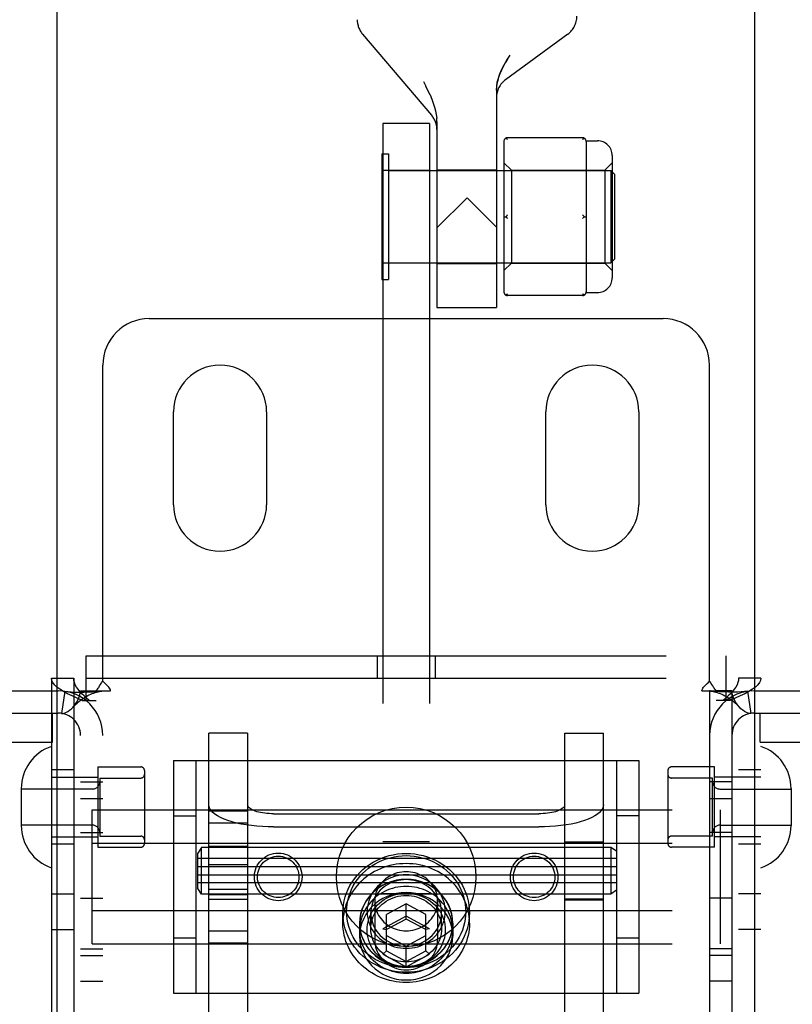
# Model space of a CAD drawing. Header units: inches. Extents: x 0 to 283, y 0 to 183.
# Tile 42 of 116: x 99.7 to 101.78, y 94.57 to 97.22. Entities that reach past the tile are written whole.
import ezdxf

# ---------------------------------------------------------------- set-up
doc = ezdxf.new("R2010")
doc.units = ezdxf.units.IN
doc.header["$LTSCALE"] = 15.583333
doc.header["$MEASUREMENT"] = 0
doc.linetypes.add('HIDDEN', pattern=[0.2, 0.1, -0.1])
for name, color, linetype in [('DEFAULT_2', 8, 'HIDDEN'), ('LEFTHAND_DOOR_ASSEMBLY', 7, 'CONTINUOUS'), ('RIGHTHAND_DOOR_ASSEMBLY', 7, 'CONTINUOUS')]:
    doc.layers.add(name, color=color, linetype=linetype)

msp = doc.modelspace()

# ---------------------------------------------------------------- linework, layer by layer
at = {"layer": 'DEFAULT_2', "color": 8, "linetype": 'HIDDEN'}
for p, q in [((100.6216, 97.1762), (100.807, 96.9587)), ((101.1728, 97.1761), (101.0059, 97.0538)), ((100.7851, 97.0488), (100.7916, 97.0364)), ((100.7974, 97.0244), (100.8028, 97.0127)), ((100.9813, 97.0257), (100.9813, 96.4418)), ((100.8028, 97.0128), (100.8076, 97.0014)), ((100.8076, 97.0015), (100.8117, 96.9905)), ((100.8117, 96.9905), (100.8151, 96.9799)), ((100.8151, 96.98), (100.8178, 96.9698)), ((100.8178, 96.9699), (100.8197, 96.9599)), ((100.8197, 96.9601), (100.8209, 96.9503)), ((100.8213, 96.9409), (100.8209, 96.9504)), ((100.6763, 96.9358), (100.6763, 91.6858)), ((100.8013, 96.9358), (100.6763, 96.9358)), ((100.8013, 96.9358), (100.8013, 91.6858)), ((100.8213, 96.9409), (100.8213, 96.4418)), ((101.0104, 96.8937), (101.0113, 96.893)), ((101.2123, 96.898), (101.0113, 96.898)), ((101.2221, 96.8898), (101.2523, 96.8898)), ((101.0013, 96.888), (101.0013, 96.4837)), ((101.2223, 96.888), (101.2223, 96.8105)), ((100.6733, 96.8543), (100.6733, 96.5173)), ((100.6733, 96.8543), (100.6913, 96.8543)), ((100.6913, 96.8543), (100.6913, 96.5173)), ((101.2923, 96.8498), (101.2923, 96.5218)), ((100.6763, 96.8108), (100.8013, 96.8108)), ((100.6913, 96.8098), (101.2883, 96.8098)), ((100.8213, 96.8118), (100.9813, 96.8118)), ((101.0013, 96.8308), (101.0213, 96.8108)), ((101.0213, 96.8108), (101.0213, 96.5608)), ((101.0213, 96.8108), (101.2723, 96.8108)), ((101.2723, 96.8108), (101.2923, 96.8308)), ((101.2723, 96.8108), (101.2723, 96.5608)), ((101.2883, 96.8098), (101.2883, 96.5618)), ((101.2983, 96.7998), (101.2883, 96.8098)), ((101.2983, 96.7998), (101.2983, 96.5718)), ((101.2223, 96.7634), (101.2223, 96.6083)), ((100.9023, 96.7368), (100.8213, 96.6558)), ((100.9023, 96.7368), (100.9813, 96.6578)), ((101.0013, 96.6858), (101.0063, 96.6858)), ((101.2173, 96.6858), (101.2223, 96.6858)), ((101.2222, 96.576), (101.2223, 96.5612)), ((101.2983, 96.5718), (101.2883, 96.5618)), ((100.8013, 96.5608), (100.6763, 96.5608)), ((100.6913, 96.5618), (101.2883, 96.5618)), ((100.8213, 96.5598), (100.9813, 96.5598)), ((101.0013, 96.5408), (101.0213, 96.5608)), ((101.0213, 96.5608), (101.2723, 96.5608)), ((101.2223, 96.5612), (101.2223, 96.4837)), ((101.2723, 96.5608), (101.2923, 96.5408)), ((100.6733, 96.5173), (100.6913, 96.5173)), ((101.2123, 96.4737), (101.0113, 96.4737)), ((101.2123, 96.4787), (101.2132, 96.4779)), ((101.2221, 96.4818), (101.2523, 96.4818)), ((100.8213, 96.4418), (100.9813, 96.4418)), ((100.0488, 96.4118), (101.4288, 96.4118)), ((99.9238, 95.438), (99.9238, 96.2868)), ((101.5538, 95.438), (101.5538, 96.2868)), ((100.1138, 95.9118), (100.1138, 96.1618)), ((100.3638, 96.1618), (100.3638, 95.9118)), ((101.1138, 95.9118), (101.1138, 96.1618)), ((101.3638, 96.1618), (101.3638, 95.9118)), ((99.8793, 95.3858), (99.8793, 95.5058)), ((99.8793, 95.5058), (101.5983, 95.5058)), ((100.6608, 95.5058), (100.6608, 95.4458)), ((100.8168, 95.5058), (100.8168, 95.4458)), ((101.5983, 95.3858), (101.5983, 95.5058)), ((99.7858, 95.4458), (99.7858, 92.3778)), ((99.7858, 95.4458), (99.8458, 95.4458)), ((99.8458, 95.4458), (99.8458, 92.3778)), ((99.8793, 95.4458), (101.5983, 95.4458)), ((101.6318, 92.3778), (101.6318, 95.4458)), ((101.6918, 95.4458), (101.6318, 95.4458)), ((101.6918, 92.3778), (101.6918, 95.4458)), ((99.3938, 95.4118), (99.8038, 95.4118)), ((99.8216, 95.4105), (99.8127, 95.3512)), ((99.8638, 92.4118), (99.8638, 95.4118)), ((99.8638, 95.4118), (99.9055, 95.4118)), ((99.9055, 95.4118), (99.9446, 95.4118)), ((99.9238, 92.4118), (99.9238, 95.4118)), ((101.533, 95.4118), (101.5721, 95.4118)), ((101.5538, 95.4118), (101.5538, 92.4118)), ((101.6138, 95.4118), (101.5721, 95.4118)), ((101.6138, 95.4118), (101.6138, 92.4118)), ((101.656, 95.4105), (101.6649, 95.3512)), ((101.6738, 95.4118), (102.0838, 95.4118)), ((99.8687, 95.3858), (99.9058, 95.3858)), ((101.6089, 95.3858), (101.5718, 95.3858)), ((99.3938, 95.3518), (99.8038, 95.3518)), ((99.7883, 95.2738), (99.7883, 95.3518)), ((101.6738, 95.3518), (102.0838, 95.3518)), ((101.6893, 95.2738), (101.6893, 95.3518)), ((100.2088, 94.518), (100.2088, 95.2982)), ((100.3128, 95.2982), (100.2088, 95.2982)), ((100.3128, 95.2982), (100.3128, 94.518)), ((101.1648, 94.518), (101.1648, 95.2982)), ((101.1648, 95.2982), (101.2688, 95.2982)), ((101.2688, 94.518), (101.2688, 95.2982)), ((99.3073, 95.2738), (99.7883, 95.2738)), ((101.6893, 95.2738), (102.1703, 95.2738)), ((100.1138, 95.2243), (100.1138, 94.5993)), ((100.1138, 95.2243), (101.3638, 95.2243)), ((100.1738, 95.2243), (100.1738, 94.5993)), ((101.3038, 95.2243), (101.3038, 94.5993)), ((101.3638, 95.2243), (101.3638, 94.5993)), ((99.8458, 95.1993), (99.7858, 95.1993)), ((99.9108, 95.2073), (99.9108, 94.9913)), ((99.9108, 95.2073), (100.0258, 95.2073)), ((100.0358, 95.1973), (100.0358, 95.0013)), ((101.4418, 95.1973), (101.4418, 95.0013)), ((101.5668, 95.2073), (101.4518, 95.2073)), ((101.5668, 94.9913), (101.5668, 95.2073)), ((101.6918, 95.1993), (101.6318, 95.1993)), ((99.7858, 95.1793), (99.9108, 95.1793)), ((99.9158, 95.1773), (99.9158, 95.0213)), ((99.9158, 95.1773), (100.0258, 95.1773)), ((101.5618, 95.1773), (101.4518, 95.1773)), ((101.5618, 95.0213), (101.5618, 95.1773)), ((101.6918, 95.1793), (101.5668, 95.1793)), ((99.7048, 95.1489), (99.7048, 95.0498)), ((99.8958, 95.1478), (99.7048, 95.1478)), ((99.8638, 95.1673), (99.9238, 95.1673)), ((101.6138, 95.1673), (101.5538, 95.1673)), ((101.5818, 95.1478), (101.7728, 95.1478)), ((101.7728, 95.1489), (101.7728, 95.0498)), ((99.8638, 95.1228), (99.9238, 95.1228)), ((101.5538, 95.1228), (101.6138, 95.1228)), ((99.8948, 94.7314), (99.8948, 95.0923)), ((99.8948, 95.0923), (101.5828, 95.0923)), ((100.2088, 95.0895), (100.3128, 95.0895)), ((101.1648, 95.0918), (101.2688, 95.0918)), ((101.5828, 94.7314), (101.5828, 95.0923)), ((100.1138, 95.0758), (100.1738, 95.0758)), ((100.3828, 95.0813), (101.0948, 95.0813)), ((101.3638, 95.0758), (101.3038, 95.0758)), ((99.8958, 95.0508), (99.7048, 95.0508)), ((100.2088, 95.0567), (100.3128, 95.0567)), ((100.3828, 95.0458), (101.0948, 95.0458)), ((101.5818, 95.0508), (101.7728, 95.0508)), ((99.7858, 95.0193), (99.9108, 95.0193)), ((99.8638, 95.0313), (99.9238, 95.0313)), ((99.9158, 95.0213), (100.0258, 95.0213)), ((101.5618, 95.0213), (101.4518, 95.0213)), ((101.6138, 95.0313), (101.5538, 95.0313)), ((101.6918, 95.0193), (101.5668, 95.0193)), ((99.8458, 94.9993), (99.7858, 94.9993)), ((99.8948, 95.002), (101.5828, 95.002)), ((99.9108, 94.9913), (100.0258, 94.9913)), ((100.1888, 94.9907), (100.1788, 94.9757)), ((100.1888, 94.8657), (100.1888, 94.9907)), ((101.2888, 94.9907), (100.1888, 94.9907)), ((100.3128, 94.9932), (100.2088, 94.9932)), ((100.8013, 95.0058), (100.6763, 95.0058)), ((101.1648, 95.0062), (101.2688, 95.0062)), ((101.2888, 94.9907), (101.2888, 94.8657)), ((101.3038, 94.9807), (101.2888, 94.9907)), ((101.5668, 94.9913), (101.4518, 94.9913)), ((101.6918, 94.9993), (101.6318, 94.9993)), ((100.1788, 94.8807), (100.1788, 94.9757)), ((101.3038, 94.9607), (100.1788, 94.9607)), ((100.1788, 94.9392), (101.3038, 94.9392)), ((100.2088, 94.9447), (100.3128, 94.9447)), ((100.1788, 94.9172), (101.3038, 94.9172)), ((101.3038, 94.8957), (100.1788, 94.8957)), ((100.1888, 94.8657), (100.1788, 94.8807)), ((100.2088, 94.879), (100.3128, 94.879)), ((99.7858, 94.8658), (99.8458, 94.8658)), ((99.8638, 94.8548), (99.9238, 94.8548)), ((101.2888, 94.8657), (100.1888, 94.8657)), ((100.3128, 94.8632), (100.2088, 94.8632)), ((100.2088, 94.8518), (100.3128, 94.8518)), ((100.8013, 94.8658), (100.6763, 94.8658)), ((101.2688, 94.8518), (101.1648, 94.8518)), ((101.3038, 94.8757), (101.2888, 94.8657)), ((101.6138, 94.8548), (101.5538, 94.8548)), ((101.6918, 94.8658), (101.6318, 94.8658)), ((100.6543, 94.8462), (100.6543, 94.7419)), ((100.7388, 94.8396), (100.6863, 94.8111)), ((100.7388, 94.7985), (100.7388, 94.8396)), ((100.7913, 94.8111), (100.7388, 94.8396)), ((100.8233, 94.8462), (100.8233, 94.7419)), ((101.1648, 94.8502), (101.2688, 94.8502)), ((99.8948, 94.8216), (101.5828, 94.8216)), ((100.5688, 94.7877), (100.5688, 94.815)), ((100.6438, 94.7726), (100.6438, 94.815)), ((100.7388, 94.806), (100.6763, 94.772)), ((100.6863, 94.7131), (100.6863, 94.8111)), ((100.7388, 94.7985), (100.6863, 94.77)), ((100.8013, 94.772), (100.7388, 94.806)), ((100.7913, 94.77), (100.7388, 94.7985)), ((100.7913, 94.7131), (100.7913, 94.8111)), ((100.8338, 94.7726), (100.8338, 94.815)), ((100.9088, 94.7877), (100.9088, 94.815)), ((100.6138, 94.7877), (100.6138, 94.7521)), ((100.6143, 94.7692), (100.6143, 94.7877)), ((100.6763, 94.772), (100.6863, 94.77)), ((100.8013, 94.772), (100.7913, 94.77)), ((100.8633, 94.7692), (100.8633, 94.7877)), ((100.8638, 94.7877), (100.8638, 94.7521)), ((99.7858, 94.7708), (99.8458, 94.7708)), ((100.1138, 94.7478), (100.1738, 94.7478)), ((100.2088, 94.767), (100.3128, 94.767)), ((100.6863, 94.7541), (100.7388, 94.7256)), ((100.7388, 94.7256), (100.7913, 94.7541)), ((101.3038, 94.7478), (101.3638, 94.7478)), ((101.6918, 94.7708), (101.6318, 94.7708)), ((99.8638, 94.7188), (99.9238, 94.7188)), ((99.8948, 94.7314), (101.5828, 94.7314)), ((100.2088, 94.7342), (100.3128, 94.7342)), ((100.7388, 94.6703), (100.7388, 94.7256)), ((101.1648, 94.7318), (101.2688, 94.7318)), ((101.6138, 94.7188), (101.5538, 94.7188)), ((99.8638, 94.7008), (99.9238, 94.7008)), ((100.6763, 94.7042), (100.6863, 94.7131)), ((100.6763, 94.7042), (100.7388, 94.6703)), ((100.6863, 94.7131), (100.7388, 94.6846)), ((100.7388, 94.6846), (100.7913, 94.7131)), ((100.7388, 94.6703), (100.8013, 94.7042)), ((100.8013, 94.7042), (100.7913, 94.7131)), ((101.6138, 94.7008), (101.5538, 94.7008)), ((99.8638, 94.6318), (99.9238, 94.6318)), ((101.6138, 94.6318), (101.5538, 94.6318)), ((100.1138, 94.5993), (101.3638, 94.5993))]:
    msp.add_line(p, q, dxfattribs=at)
for points in [[(100.9813, 97.0257), (100.9819, 97.0362), (100.9836, 97.0472), (100.9865, 97.0584), (100.9905, 97.07), (100.9957, 97.0819), (101.0021, 97.0941), (101.0094, 97.1067), (101.0178, 97.1197)], [(101.0109, 97.1091), (101.0047, 97.0988), (100.9993, 97.0889), (100.9945, 97.0793), (100.9905, 97.0699), (100.9871, 97.0606), (100.9846, 97.0515), (100.9827, 97.0426), (100.9816, 97.034), (100.9813, 97.0257)], [(100.8028, 97.0128), (100.7974, 97.0244), (100.7915, 97.0364)], [(101.0104, 96.8937), (101.0096, 96.8944), (101.0088, 96.8951), (101.0079, 96.8956), (101.0071, 96.8962), (101.0063, 96.8967)], [(101.2173, 96.8967), (101.2165, 96.8962), (101.2157, 96.8956), (101.2149, 96.8951), (101.214, 96.8944), (101.2132, 96.8937), (101.2123, 96.893)], [(101.2223, 96.8105), (101.2222, 96.7957), (101.2221, 96.7878), (101.2222, 96.7797), (101.2223, 96.7716), (101.2223, 96.7634)], [(101.0113, 96.6908), (101.0104, 96.6901), (101.0096, 96.6893), (101.0088, 96.6885), (101.0079, 96.6876), (101.0071, 96.6867), (101.0063, 96.6858)], [(101.0063, 96.6858), (101.0071, 96.6849), (101.0079, 96.6841), (101.0088, 96.6832), (101.0096, 96.6824), (101.0104, 96.6816), (101.0113, 96.6808)], [(101.2123, 96.6908), (101.2132, 96.6901), (101.214, 96.6893), (101.2149, 96.6885), (101.2157, 96.6876), (101.2165, 96.6867), (101.2173, 96.6858)], [(101.2173, 96.6858), (101.2165, 96.6849), (101.2157, 96.6841), (101.2149, 96.6832), (101.214, 96.6824), (101.2132, 96.6816), (101.2123, 96.6808)], [(101.2223, 96.6083), (101.2223, 96.6001), (101.2222, 96.5919), (101.2221, 96.5838), (101.2222, 96.576)], [(101.0113, 96.4787), (101.0104, 96.4779), (101.0096, 96.4773), (101.0088, 96.4766), (101.0079, 96.476), (101.0071, 96.4755), (101.0063, 96.475)], [(101.2173, 96.475), (101.2165, 96.4755), (101.2157, 96.476), (101.2149, 96.4766), (101.214, 96.4773), (101.2132, 96.4779)], [(99.8687, 95.3858), (99.8547, 95.3918), (99.8415, 95.3978), (99.8293, 95.4038), (99.8183, 95.4098), (99.8087, 95.4158), (99.8007, 95.4218), (99.7942, 95.4278), (99.7896, 95.4338), (99.7868, 95.4398), (99.7858, 95.4458)], [(99.8873, 95.3858), (99.8803, 95.3918), (99.8737, 95.3978), (99.8676, 95.4038), (99.8621, 95.4098), (99.8573, 95.4158), (99.8532, 95.4218), (99.85, 95.4278), (99.8477, 95.4338), (99.8463, 95.4398), (99.8458, 95.4458)], [(99.9177, 95.4287), (99.9192, 95.431), (99.9207, 95.4334), (99.9222, 95.4357), (99.9238, 95.438)], [(99.9302, 95.4313), (99.928, 95.4335), (99.9258, 95.4357), (99.9238, 95.438)], [(101.5429, 95.4273), (101.5474, 95.4313), (101.5497, 95.4335), (101.5518, 95.4357), (101.5538, 95.438)], [(101.5624, 95.4247), (101.5599, 95.4287), (101.5584, 95.431), (101.5569, 95.4334), (101.5554, 95.4357), (101.5538, 95.438)], [(101.6318, 95.4458), (101.6313, 95.4398), (101.6299, 95.4338), (101.6276, 95.4278), (101.6244, 95.4218), (101.6203, 95.4158), (101.6155, 95.4098), (101.61, 95.4038), (101.6039, 95.3978), (101.5973, 95.3918), (101.5903, 95.3858)], [(101.6918, 95.4458), (101.6909, 95.4398), (101.688, 95.4338), (101.6834, 95.4278), (101.677, 95.4218), (101.6689, 95.4158), (101.6593, 95.4098), (101.6483, 95.4038), (101.6361, 95.3978), (101.6229, 95.3918), (101.6089, 95.3858)], [(99.8216, 95.4105), (99.8301, 95.4095), (99.839, 95.4089), (99.8481, 95.4085), (99.8568, 95.4083), (99.8651, 95.4083), (99.8727, 95.4084), (99.8797, 95.4086), (99.8862, 95.4088), (99.8924, 95.4091), (99.8981, 95.4094), (99.9036, 95.4097), (99.9086, 95.4101), (99.9131, 95.4104), (99.9168, 95.4108), (99.9198, 95.4111), (99.9214, 95.4113)], [(99.8438, 95.3679), (99.8443, 95.3685), (99.8487, 95.374), (99.8528, 95.3799), (99.8564, 95.3863), (99.8596, 95.393), (99.8619, 95.3997), (99.8633, 95.406), (99.8638, 95.4118)], [(99.8438, 95.3679), (99.8465, 95.3709), (99.8505, 95.375), (99.8545, 95.3787), (99.8585, 95.3822), (99.8626, 95.3855), (99.8666, 95.3885), (99.8707, 95.3914), (99.8749, 95.394), (99.879, 95.3964), (99.8832, 95.3987), (99.8873, 95.4007), (99.8915, 95.4026), (99.8956, 95.4043), (99.8996, 95.4058), (99.9035, 95.4071), (99.9073, 95.4082), (99.911, 95.4092), (99.9145, 95.41), (99.9179, 95.4107), (99.9209, 95.4112), (99.922, 95.4114)], [(99.9055, 95.4118), (99.9077, 95.4142), (99.9096, 95.4165), (99.9112, 95.4186), (99.9127, 95.4207), (99.914, 95.4227), (99.9152, 95.4247), (99.9177, 95.4287)], [(99.922, 95.4114), (99.9234, 95.4116), (99.9238, 95.4118)], [(99.9446, 95.4118), (99.9441, 95.4142), (99.9432, 95.4165), (99.9419, 95.419), (99.9403, 95.4213), (99.9386, 95.4234), (99.9367, 95.4253), (99.9347, 95.4273), (99.9302, 95.4313)], [(101.533, 95.4118), (101.5335, 95.4142), (101.5344, 95.4166), (101.5357, 95.419), (101.5373, 95.4213), (101.539, 95.4234), (101.5409, 95.4253), (101.5429, 95.4273)], [(101.5568, 95.4112), (101.5556, 95.4114), (101.5543, 95.4116), (101.5538, 95.4118)], [(101.656, 95.4105), (101.6475, 95.4095), (101.6386, 95.4089), (101.6296, 95.4085), (101.6208, 95.4083), (101.6126, 95.4083), (101.6049, 95.4084), (101.5979, 95.4086), (101.5914, 95.4088), (101.5853, 95.4091), (101.5795, 95.4094), (101.574, 95.4097), (101.569, 95.4101), (101.5646, 95.4104), (101.5608, 95.4108), (101.5578, 95.4111), (101.5562, 95.4113)], [(101.5568, 95.4112), (101.5599, 95.4107), (101.5633, 95.41), (101.5669, 95.4092), (101.5706, 95.4082), (101.5745, 95.407), (101.5784, 95.4056), (101.5824, 95.4041), (101.5865, 95.4024), (101.5906, 95.4006), (101.5947, 95.3985), (101.5988, 95.3963), (101.603, 95.3938), (101.6071, 95.3912), (101.6111, 95.3884), (101.6152, 95.3854), (101.6192, 95.3821), (101.6232, 95.3786), (101.6272, 95.3749), (101.6311, 95.3709), (101.6338, 95.3679)], [(101.5721, 95.4118), (101.5699, 95.4142), (101.568, 95.4165), (101.5664, 95.4186), (101.5649, 95.4207), (101.5636, 95.4227), (101.5624, 95.4247)], [(101.6338, 95.3679), (101.6333, 95.3685), (101.6289, 95.374), (101.6248, 95.3799), (101.6212, 95.3863), (101.6181, 95.393), (101.6157, 95.3997), (101.6143, 95.406), (101.6138, 95.4118)], [(99.8127, 95.3512), (99.8162, 95.351), (99.8202, 95.3516), (99.8248, 95.3532), (99.8297, 95.3557), (99.8347, 95.3593), (99.8397, 95.3636), (99.8438, 95.3679)], [(101.6649, 95.3512), (101.6614, 95.351), (101.6574, 95.3516), (101.6528, 95.3532), (101.6479, 95.3557), (101.6429, 95.3593), (101.6379, 95.3636), (101.6338, 95.3679)], [(100.3828, 95.0458), (100.3676, 95.046), (100.3526, 95.0467), (100.3378, 95.0478), (100.3233, 95.0494), (100.3093, 95.0513), (100.2958, 95.0537), (100.283, 95.0565), (100.271, 95.0597), (100.2598, 95.0632), (100.2495, 95.067), (100.2403, 95.0711), (100.2321, 95.0755), (100.2251, 95.0801), (100.2193, 95.0849), (100.2147, 95.0899), (100.2114, 95.0949), (100.2095, 95.1001), (100.2088, 95.1053)], [(100.3828, 95.0813), (100.3767, 95.0814), (100.3706, 95.0817), (100.3647, 95.0822), (100.3589, 95.0828), (100.3532, 95.0836), (100.3478, 95.0845), (100.3427, 95.0857), (100.3378, 95.0869), (100.3333, 95.0884), (100.3292, 95.0899), (100.3255, 95.0915), (100.3222, 95.0933), (100.3194, 95.0952), (100.317, 95.0971), (100.3152, 95.0991), (100.3139, 95.1011), (100.3131, 95.1032), (100.3128, 95.1053)], [(101.1648, 95.1053), (101.1645, 95.1032), (101.1637, 95.1011), (101.1624, 95.0991), (101.1606, 95.0971), (101.1582, 95.0952), (101.1554, 95.0933), (101.1521, 95.0915), (101.1484, 95.0899), (101.1443, 95.0884), (101.1398, 95.0869), (101.135, 95.0857), (101.1298, 95.0845), (101.1244, 95.0836), (101.1187, 95.0828), (101.1129, 95.0822), (101.107, 95.0817), (101.1009, 95.0814), (101.0948, 95.0813)], [(101.2688, 95.1053), (101.2681, 95.1001), (101.2662, 95.0949), (101.2629, 95.0899), (101.2583, 95.0849), (101.2525, 95.0801), (101.2455, 95.0755), (101.2373, 95.0711), (101.2281, 95.067), (101.2178, 95.0632), (101.2066, 95.0597), (101.1946, 95.0565), (101.1818, 95.0537), (101.1683, 95.0513), (101.1543, 95.0494), (101.1398, 95.0478), (101.125, 95.0467), (101.11, 95.046), (101.0948, 95.0458)], [(100.5688, 94.815), (100.5692, 94.8258), (100.5703, 94.8365), (100.5723, 94.8471), (100.575, 94.8577), (100.5785, 94.8681), (100.5827, 94.8783), (100.5877, 94.8882), (100.5933, 94.8977), (100.5997, 94.9069), (100.6067, 94.9156), (100.6144, 94.9239), (100.6226, 94.9316), (100.6313, 94.9388), (100.6406, 94.9454), (100.6503, 94.9514), (100.6604, 94.9568), (100.6709, 94.9615), (100.6817, 94.9655), (100.6928, 94.9688), (100.7041, 94.9714), (100.7156, 94.9733), (100.7272, 94.9744), (100.7388, 94.9748), (100.7504, 94.9744), (100.762, 94.9733), (100.7735, 94.9714), (100.7848, 94.9688), (100.7959, 94.9655), (100.8067, 94.9615), (100.8172, 94.9568), (100.8273, 94.9514), (100.837, 94.9454), (100.8463, 94.9388), (100.855, 94.9316), (100.8633, 94.9239), (100.8709, 94.9156), (100.8779, 94.9069), (100.8843, 94.8977), (100.8899, 94.8882), (100.8949, 94.8783), (100.8992, 94.8681), (100.9026, 94.8577), (100.9053, 94.8471), (100.9073, 94.8365), (100.9084, 94.8258), (100.9088, 94.815)], [(100.5788, 94.8185), (100.5792, 94.8286), (100.5802, 94.8386), (100.5821, 94.8487), (100.5846, 94.8586), (100.5879, 94.8684), (100.5919, 94.878), (100.5966, 94.8873), (100.6019, 94.8963), (100.6079, 94.9049), (100.6145, 94.9131), (100.6217, 94.9209), (100.6294, 94.9282), (100.6376, 94.9349), (100.6464, 94.9412), (100.6555, 94.9468), (100.665, 94.9519), (100.6749, 94.9563), (100.6851, 94.9601), (100.6955, 94.9632), (100.7062, 94.9657), (100.717, 94.9674), (100.7279, 94.9685), (100.7388, 94.9688), (100.7497, 94.9685), (100.7606, 94.9674), (100.7714, 94.9657), (100.7821, 94.9632), (100.7925, 94.9601), (100.8027, 94.9563), (100.8126, 94.9519), (100.8221, 94.9468), (100.8313, 94.9412), (100.84, 94.9349), (100.8482, 94.9282), (100.8559, 94.9209), (100.8631, 94.9131), (100.8697, 94.9049), (100.8757, 94.8963), (100.8811, 94.8873), (100.8857, 94.878), (100.8897, 94.8684), (100.893, 94.8586), (100.8955, 94.8487), (100.8974, 94.8386), (100.8984, 94.8286), (100.8988, 94.8185)], [(100.9088, 94.7877), (100.9086, 94.7961), (100.9079, 94.8044), (100.9067, 94.8127), (100.9051, 94.8209), (100.903, 94.829), (100.9005, 94.837), (100.8975, 94.8449), (100.8941, 94.8527), (100.8903, 94.8602), (100.886, 94.8676), (100.8814, 94.8747), (100.8763, 94.8816), (100.8709, 94.8882), (100.8651, 94.8946), (100.859, 94.9006), (100.8526, 94.9064), (100.8458, 94.9118), (100.8387, 94.9169), (100.8314, 94.9217), (100.8238, 94.926), (100.816, 94.93), (100.8079, 94.9336), (100.7997, 94.9368), (100.7913, 94.9396), (100.7828, 94.942), (100.7741, 94.9439), (100.7654, 94.9455), (100.7566, 94.9466), (100.7477, 94.9472), (100.7388, 94.9474), (100.7299, 94.9472), (100.721, 94.9466), (100.7122, 94.9455), (100.7035, 94.9439), (100.6948, 94.942), (100.6863, 94.9396), (100.6779, 94.9368), (100.6697, 94.9336), (100.6616, 94.93), (100.6538, 94.926), (100.6462, 94.9217), (100.6389, 94.9169), (100.6318, 94.9118), (100.6251, 94.9064), (100.6186, 94.9006), (100.6125, 94.8946), (100.6067, 94.8882), (100.6013, 94.8816), (100.5962, 94.8747), (100.5916, 94.8676), (100.5873, 94.8602), (100.5835, 94.8527), (100.5801, 94.8449), (100.5771, 94.837), (100.5746, 94.829), (100.5725, 94.8209), (100.5709, 94.8127), (100.5697, 94.8044), (100.569, 94.7961), (100.5688, 94.7877)], [(100.8638, 94.7877), (100.8631, 94.8), (100.8611, 94.8121), (100.8577, 94.824), (100.853, 94.8355), (100.8471, 94.8464), (100.8399, 94.8567), (100.8317, 94.8663), (100.8224, 94.875), (100.8123, 94.8827), (100.8013, 94.8894), (100.7896, 94.895), (100.7774, 94.8994), (100.7648, 94.9026), (100.7519, 94.9045), (100.7388, 94.9051), (100.7257, 94.9045), (100.7128, 94.9026), (100.7002, 94.8994), (100.688, 94.895), (100.6763, 94.8894), (100.6653, 94.8827), (100.6552, 94.875), (100.6459, 94.8663), (100.6377, 94.8567), (100.6306, 94.8464), (100.6246, 94.8355), (100.6199, 94.824), (100.6165, 94.8121), (100.6145, 94.8), (100.6138, 94.7877)], [(100.8633, 94.7877), (100.8631, 94.7948), (100.8624, 94.8018), (100.8613, 94.8088), (100.8597, 94.8157), (100.8577, 94.8225), (100.8552, 94.8292), (100.8523, 94.8357), (100.849, 94.8421), (100.8453, 94.8482), (100.8413, 94.8541), (100.8368, 94.8598), (100.832, 94.8653), (100.8268, 94.8704), (100.8214, 94.8753), (100.8156, 94.8798), (100.8095, 94.884), (100.8032, 94.8878), (100.7967, 94.8913), (100.7899, 94.8944), (100.783, 94.8971), (100.7758, 94.8994), (100.7686, 94.9013), (100.7612, 94.9028), (100.7538, 94.9038), (100.7463, 94.9045), (100.7388, 94.9047), (100.7313, 94.9045), (100.7238, 94.9038), (100.7164, 94.9028), (100.709, 94.9013), (100.7018, 94.8994), (100.6947, 94.8971), (100.6877, 94.8944), (100.6809, 94.8913), (100.6744, 94.8878), (100.6681, 94.884), (100.662, 94.8798), (100.6562, 94.8753), (100.6508, 94.8704), (100.6456, 94.8653), (100.6408, 94.8598), (100.6363, 94.8541), (100.6323, 94.8482), (100.6286, 94.8421), (100.6253, 94.8357), (100.6224, 94.8292), (100.6199, 94.8225), (100.6179, 94.8157), (100.6163, 94.8088), (100.6152, 94.8018), (100.6145, 94.7948), (100.6143, 94.7877)], [(100.8438, 94.8185), (100.8435, 94.8257), (100.8427, 94.8329), (100.8413, 94.8401), (100.8393, 94.8472), (100.8367, 94.8542), (100.8335, 94.861), (100.8299, 94.8676), (100.8257, 94.8739), (100.821, 94.8799), (100.8159, 94.8855), (100.8103, 94.8907), (100.8044, 94.8955), (100.7981, 94.8999), (100.7914, 94.9039), (100.7845, 94.9073), (100.7772, 94.9103), (100.7698, 94.9127), (100.7622, 94.9147), (100.7545, 94.916), (100.7467, 94.9169), (100.7388, 94.9171), (100.7309, 94.9169), (100.7231, 94.916), (100.7154, 94.9146), (100.7078, 94.9127), (100.7004, 94.9103), (100.6931, 94.9073), (100.6862, 94.9038), (100.6795, 94.8999), (100.6732, 94.8955), (100.6673, 94.8907), (100.6617, 94.8855), (100.6566, 94.8799), (100.6519, 94.8739), (100.6477, 94.8676), (100.6441, 94.861), (100.6409, 94.8542), (100.6383, 94.8472), (100.6364, 94.8401), (100.6349, 94.8329), (100.6341, 94.8257), (100.6338, 94.8185)], [(100.8338, 94.815), (100.8336, 94.8215), (100.8328, 94.8281), (100.8315, 94.8346), (100.8297, 94.841), (100.8274, 94.8474), (100.8245, 94.8535), (100.8212, 94.8595), (100.8174, 94.8652), (100.8132, 94.8706), (100.8085, 94.8757), (100.8035, 94.8804), (100.7981, 94.8848), (100.7924, 94.8887), (100.7864, 94.8923), (100.7801, 94.8954), (100.7736, 94.8981), (100.7669, 94.9003), (100.76, 94.9021), (100.753, 94.9033), (100.7459, 94.9041), (100.7388, 94.9043), (100.7317, 94.9041), (100.7246, 94.9033), (100.7176, 94.9021), (100.7107, 94.9003), (100.704, 94.8981), (100.6975, 94.8954), (100.6912, 94.8923), (100.6852, 94.8887), (100.6795, 94.8848), (100.6741, 94.8804), (100.6691, 94.8757), (100.6644, 94.8706), (100.6602, 94.8652), (100.6564, 94.8595), (100.6531, 94.8535), (100.6502, 94.8474), (100.6479, 94.841), (100.6461, 94.8346), (100.6448, 94.8281), (100.6441, 94.8215), (100.6438, 94.815)], [(100.7388, 94.9256), (100.7328, 94.9254), (100.7268, 94.9248), (100.7208, 94.9238), (100.715, 94.9224), (100.7093, 94.9206), (100.7037, 94.9184), (100.6983, 94.9159), (100.6931, 94.913), (100.6882, 94.9097), (100.6835, 94.9062), (100.6791, 94.9023), (100.6749, 94.8982), (100.6712, 94.8938), (100.6677, 94.8891), (100.6646, 94.8842), (100.6619, 94.8792), (100.6596, 94.8739), (100.6577, 94.8685), (100.6562, 94.8631), (100.6552, 94.8575), (100.6545, 94.8518), (100.6543, 94.8462)], [(100.8233, 94.8462), (100.8231, 94.8518), (100.8224, 94.8575), (100.8214, 94.8631), (100.8199, 94.8685), (100.818, 94.8739), (100.8157, 94.8792), (100.813, 94.8842), (100.8099, 94.8891), (100.8064, 94.8938), (100.8027, 94.8982), (100.7986, 94.9023), (100.7941, 94.9062), (100.7894, 94.9097), (100.7845, 94.913), (100.7793, 94.9159), (100.7739, 94.9184), (100.7683, 94.9206), (100.7626, 94.9224), (100.7568, 94.9238), (100.7508, 94.9248), (100.7448, 94.9254), (100.7388, 94.9256)], [(100.8633, 94.7692), (100.8631, 94.7763), (100.8624, 94.7833), (100.8613, 94.7903), (100.8597, 94.7972), (100.8577, 94.804), (100.8552, 94.8107), (100.8523, 94.8172), (100.849, 94.8236), (100.8453, 94.8297), (100.8413, 94.8357), (100.8368, 94.8414), (100.832, 94.8468), (100.8268, 94.8519), (100.8214, 94.8568), (100.8156, 94.8613), (100.8095, 94.8655), (100.8032, 94.8693), (100.7967, 94.8728), (100.7899, 94.8759), (100.783, 94.8786), (100.7758, 94.8809), (100.7686, 94.8828), (100.7612, 94.8843), (100.7538, 94.8854), (100.7463, 94.886), (100.7388, 94.8862), (100.7313, 94.886), (100.7238, 94.8854), (100.7164, 94.8843), (100.709, 94.8828), (100.7018, 94.8809), (100.6947, 94.8786), (100.6877, 94.8759), (100.6809, 94.8728), (100.6744, 94.8693), (100.6681, 94.8655), (100.662, 94.8613), (100.6562, 94.8568), (100.6508, 94.8519), (100.6456, 94.8468), (100.6408, 94.8414), (100.6363, 94.8357), (100.6323, 94.8297), (100.6286, 94.8236), (100.6253, 94.8172), (100.6224, 94.8107), (100.6199, 94.804), (100.6179, 94.7972), (100.6163, 94.7903), (100.6152, 94.7833), (100.6145, 94.7763), (100.6143, 94.7692)], [(100.8638, 94.7521), (100.8631, 94.7645), (100.8611, 94.7765), (100.8577, 94.7884), (100.853, 94.7999), (100.8471, 94.8108), (100.8399, 94.8212), (100.8317, 94.8307), (100.8224, 94.8394), (100.8123, 94.8471), (100.8013, 94.8538), (100.7896, 94.8594), (100.7774, 94.8638), (100.7648, 94.867), (100.7519, 94.8689), (100.7388, 94.8696), (100.7257, 94.8689), (100.7128, 94.867), (100.7002, 94.8638), (100.688, 94.8594), (100.6763, 94.8538), (100.6653, 94.8471), (100.6552, 94.8394), (100.6459, 94.8307), (100.6377, 94.8212), (100.6306, 94.8108), (100.6246, 94.7999), (100.6199, 94.7884), (100.6165, 94.7765), (100.6145, 94.7645), (100.6138, 94.7521)], [(100.6338, 94.7692), (100.6341, 94.7764), (100.6349, 94.7836), (100.6364, 94.7908), (100.6383, 94.7979), (100.6409, 94.8049), (100.6441, 94.8118), (100.6477, 94.8183), (100.6519, 94.8246), (100.6566, 94.8306), (100.6617, 94.8362), (100.6673, 94.8414), (100.6732, 94.8463), (100.6795, 94.8507), (100.6862, 94.8546), (100.6931, 94.8581), (100.7004, 94.861), (100.7078, 94.8635), (100.7154, 94.8654), (100.7231, 94.8668), (100.7309, 94.8676), (100.7388, 94.8679), (100.7467, 94.8676), (100.7545, 94.8668), (100.7622, 94.8654), (100.7698, 94.8635), (100.7772, 94.861), (100.7845, 94.8581), (100.7914, 94.8546), (100.7981, 94.8507), (100.8044, 94.8463), (100.8103, 94.8415), (100.8159, 94.8362), (100.821, 94.8306), (100.8257, 94.8247), (100.8299, 94.8183), (100.8335, 94.8118), (100.8367, 94.8049), (100.8393, 94.7979), (100.8413, 94.7908), (100.8427, 94.7836), (100.8435, 94.7764), (100.8438, 94.7692)], [(100.6438, 94.7726), (100.6441, 94.7791), (100.6448, 94.7857), (100.6461, 94.7922), (100.6479, 94.7986), (100.6502, 94.805), (100.6531, 94.8111), (100.6564, 94.8171), (100.6602, 94.8228), (100.6644, 94.8282), (100.6691, 94.8333), (100.6741, 94.838), (100.6795, 94.8423), (100.6852, 94.8463), (100.6912, 94.8499), (100.6975, 94.853), (100.704, 94.8557), (100.7107, 94.8579), (100.7176, 94.8597), (100.7246, 94.8609), (100.7317, 94.8617), (100.7388, 94.8619), (100.7459, 94.8617), (100.753, 94.8609), (100.76, 94.8597), (100.7669, 94.8579), (100.7736, 94.8557), (100.7801, 94.853), (100.7864, 94.8499), (100.7924, 94.8463), (100.7981, 94.8424), (100.8035, 94.838), (100.8085, 94.8333), (100.8132, 94.8282), (100.8174, 94.8228), (100.8212, 94.8171), (100.8245, 94.8111), (100.8274, 94.805), (100.8297, 94.7986), (100.8315, 94.7922), (100.8328, 94.7857), (100.8336, 94.7791), (100.8338, 94.7726)], [(100.6543, 94.8462), (100.6545, 94.8405), (100.6552, 94.8349), (100.6562, 94.8293), (100.6577, 94.8238), (100.6596, 94.8184), (100.6619, 94.8132), (100.6646, 94.8081), (100.6677, 94.8032), (100.6712, 94.7986), (100.6749, 94.7942), (100.6791, 94.79), (100.6835, 94.7862), (100.6882, 94.7826), (100.6931, 94.7794), (100.6983, 94.7765), (100.7037, 94.7739), (100.7093, 94.7718), (100.715, 94.77), (100.7208, 94.7686), (100.7268, 94.7676), (100.7328, 94.767), (100.7388, 94.7668)], [(100.7388, 94.7668), (100.7448, 94.767), (100.7508, 94.7676), (100.7568, 94.7686), (100.7626, 94.77), (100.7683, 94.7718), (100.7739, 94.7739), (100.7793, 94.7765), (100.7845, 94.7794), (100.7894, 94.7826), (100.7941, 94.7862), (100.7986, 94.79), (100.8027, 94.7942), (100.8064, 94.7986), (100.8099, 94.8032), (100.813, 94.8081), (100.8157, 94.8132), (100.818, 94.8184), (100.8199, 94.8238), (100.8214, 94.8293), (100.8224, 94.8349), (100.8231, 94.8405), (100.8233, 94.8462)], [(100.9088, 94.815), (100.9084, 94.8043), (100.9073, 94.7936), (100.9053, 94.783), (100.9026, 94.7724), (100.8992, 94.762), (100.8949, 94.7518), (100.8899, 94.7419), (100.8843, 94.7324), (100.8779, 94.7232), (100.8709, 94.7145), (100.8633, 94.7062), (100.855, 94.6985), (100.8463, 94.6913), (100.837, 94.6847), (100.8273, 94.6787), (100.8172, 94.6733), (100.8067, 94.6686), (100.7959, 94.6646), (100.7848, 94.6612), (100.7735, 94.6587), (100.762, 94.6568), (100.7504, 94.6557), (100.7388, 94.6553), (100.7272, 94.6557), (100.7156, 94.6568), (100.7041, 94.6587), (100.6928, 94.6612), (100.6818, 94.6646), (100.6709, 94.6686), (100.6604, 94.6733), (100.6503, 94.6787), (100.6406, 94.6847), (100.6313, 94.6913), (100.6226, 94.6985), (100.6144, 94.7062), (100.6067, 94.7145), (100.5997, 94.7232), (100.5934, 94.7324), (100.5877, 94.7419), (100.5827, 94.7518), (100.5785, 94.762), (100.575, 94.7724), (100.5723, 94.7829), (100.5703, 94.7936), (100.5692, 94.8043), (100.5688, 94.815)], [(100.8988, 94.8185), (100.8984, 94.8084), (100.8974, 94.7983), (100.8955, 94.7883), (100.893, 94.7783), (100.8897, 94.7685), (100.8857, 94.759), (100.8811, 94.7496), (100.8757, 94.7406), (100.8697, 94.732), (100.8631, 94.7238), (100.8559, 94.716), (100.8482, 94.7088), (100.84, 94.702), (100.8313, 94.6958), (100.8221, 94.6901), (100.8126, 94.685), (100.8027, 94.6806), (100.7925, 94.6768), (100.7821, 94.6737), (100.7714, 94.6713), (100.7606, 94.6695), (100.7498, 94.6685), (100.7388, 94.6681), (100.7279, 94.6685), (100.717, 94.6695), (100.7062, 94.6713), (100.6955, 94.6737), (100.6851, 94.6768), (100.6749, 94.6806), (100.665, 94.685), (100.6555, 94.6901), (100.6464, 94.6958), (100.6376, 94.702), (100.6294, 94.7088), (100.6217, 94.716), (100.6145, 94.7238), (100.6079, 94.732), (100.6019, 94.7406), (100.5966, 94.7496), (100.5919, 94.7589), (100.5879, 94.7685), (100.5846, 94.7783), (100.5821, 94.7883), (100.5802, 94.7983), (100.5792, 94.8084), (100.5788, 94.8185)], [(100.6338, 94.8185), (100.6341, 94.8113), (100.6349, 94.8041), (100.6364, 94.7969), (100.6384, 94.7897), (100.6409, 94.7827), (100.6441, 94.7759), (100.6478, 94.7693), (100.6519, 94.763), (100.6566, 94.7571), (100.6617, 94.7515), (100.6673, 94.7462), (100.6732, 94.7414), (100.6795, 94.737), (100.6862, 94.7331), (100.6932, 94.7296), (100.7004, 94.7266), (100.7078, 94.7242), (100.7154, 94.7223), (100.7231, 94.7209), (100.7309, 94.7201), (100.7388, 94.7198), (100.7467, 94.7201), (100.7545, 94.7209), (100.7622, 94.7223), (100.7698, 94.7242), (100.7773, 94.7266), (100.7845, 94.7296), (100.7914, 94.7331), (100.7981, 94.737), (100.8044, 94.7414), (100.8103, 94.7462), (100.8159, 94.7515), (100.821, 94.7571), (100.8257, 94.763), (100.8299, 94.7693), (100.8335, 94.7759), (100.8367, 94.7827), (100.8393, 94.7898), (100.8413, 94.7969), (100.8427, 94.8041), (100.8435, 94.8113), (100.8438, 94.8185)], [(100.6438, 94.815), (100.6441, 94.8085), (100.6448, 94.802), (100.6461, 94.7955), (100.6479, 94.7891), (100.6503, 94.7827), (100.6531, 94.7765), (100.6564, 94.7706), (100.6602, 94.7649), (100.6644, 94.7595), (100.6691, 94.7544), (100.6741, 94.7497), (100.6795, 94.7453), (100.6852, 94.7414), (100.6912, 94.7378), (100.6975, 94.7347), (100.704, 94.732), (100.7108, 94.7298), (100.7176, 94.728), (100.7246, 94.7268), (100.7317, 94.726), (100.7388, 94.7258), (100.7459, 94.726), (100.753, 94.7268), (100.76, 94.728), (100.7669, 94.7298), (100.7736, 94.732), (100.7801, 94.7347), (100.7864, 94.7378), (100.7924, 94.7414), (100.7981, 94.7453), (100.8035, 94.7497), (100.8085, 94.7544), (100.8132, 94.7595), (100.8174, 94.7649), (100.8212, 94.7706), (100.8245, 94.7766), (100.8274, 94.7827), (100.8297, 94.7891), (100.8315, 94.7955), (100.8328, 94.802), (100.8336, 94.8085), (100.8338, 94.815)], [(100.9088, 94.7877), (100.9086, 94.7793), (100.9079, 94.771), (100.9067, 94.7627), (100.9051, 94.7545), (100.903, 94.7463), (100.9005, 94.7383), (100.8975, 94.7304), (100.8941, 94.7227), (100.8903, 94.7152), (100.886, 94.7078), (100.8814, 94.7007), (100.8763, 94.6938), (100.8709, 94.6872), (100.8651, 94.6808), (100.859, 94.6747), (100.8526, 94.669), (100.8458, 94.6635), (100.8387, 94.6584), (100.8314, 94.6537), (100.8238, 94.6493), (100.816, 94.6453), (100.8079, 94.6417), (100.7997, 94.6385), (100.7913, 94.6358), (100.7828, 94.6334), (100.7741, 94.6314), (100.7654, 94.6299), (100.7566, 94.6288), (100.7477, 94.6282), (100.7388, 94.6279), (100.7299, 94.6282), (100.721, 94.6288), (100.7122, 94.6299), (100.7035, 94.6314), (100.6948, 94.6334), (100.6863, 94.6358), (100.6779, 94.6385), (100.6697, 94.6417), (100.6616, 94.6453), (100.6538, 94.6493), (100.6462, 94.6537), (100.6389, 94.6584), (100.6318, 94.6635), (100.6251, 94.669), (100.6186, 94.6747), (100.6125, 94.6808), (100.6067, 94.6872), (100.6013, 94.6938), (100.5962, 94.7007), (100.5916, 94.7078), (100.5873, 94.7152), (100.5835, 94.7227), (100.5801, 94.7304), (100.5771, 94.7383), (100.5746, 94.7463), (100.5725, 94.7545), (100.5709, 94.7627), (100.5697, 94.771), (100.569, 94.7793), (100.5688, 94.7877)], [(100.6138, 94.7877), (100.6145, 94.7753), (100.6165, 94.7633), (100.6199, 94.7514), (100.6246, 94.7399), (100.6306, 94.729), (100.6377, 94.7186), (100.6459, 94.7091), (100.6552, 94.7004), (100.6653, 94.6927), (100.6763, 94.686), (100.688, 94.6804), (100.7002, 94.676), (100.7128, 94.6728), (100.7257, 94.6709), (100.7388, 94.6702), (100.7519, 94.6709), (100.7648, 94.6728), (100.7774, 94.676), (100.7896, 94.6804), (100.8013, 94.686), (100.8123, 94.6927), (100.8224, 94.7004), (100.8317, 94.7091), (100.8399, 94.7186), (100.8471, 94.729), (100.853, 94.7399), (100.8577, 94.7514), (100.8611, 94.7633), (100.8631, 94.7753), (100.8638, 94.7877)], [(100.8633, 94.7877), (100.8631, 94.7806), (100.8624, 94.7736), (100.8613, 94.7666), (100.8597, 94.7597), (100.8577, 94.7529), (100.8552, 94.7462), (100.8523, 94.7397), (100.849, 94.7333), (100.8453, 94.7272), (100.8413, 94.7212), (100.8368, 94.7155), (100.832, 94.7101), (100.8268, 94.705), (100.8214, 94.7001), (100.8156, 94.6956), (100.8095, 94.6914), (100.8032, 94.6876), (100.7967, 94.6841), (100.7899, 94.681), (100.783, 94.6783), (100.7758, 94.676), (100.7686, 94.6741), (100.7612, 94.6726), (100.7538, 94.6715), (100.7463, 94.6709), (100.7388, 94.6707), (100.7313, 94.6709), (100.7238, 94.6715), (100.7164, 94.6726), (100.709, 94.6741), (100.7018, 94.676), (100.6947, 94.6783), (100.6877, 94.681), (100.6809, 94.6841), (100.6744, 94.6876), (100.6681, 94.6914), (100.662, 94.6956), (100.6562, 94.7001), (100.6508, 94.705), (100.6456, 94.7101), (100.6408, 94.7155), (100.6363, 94.7212), (100.6323, 94.7272), (100.6286, 94.7333), (100.6253, 94.7397), (100.6224, 94.7462), (100.6199, 94.7529), (100.6179, 94.7597), (100.6163, 94.7666), (100.6152, 94.7736), (100.6145, 94.7806), (100.6143, 94.7877)], [(100.8338, 94.7726), (100.8336, 94.7661), (100.8328, 94.7596), (100.8315, 94.7531), (100.8297, 94.7467), (100.8274, 94.7403), (100.8245, 94.7341), (100.8212, 94.7282), (100.8174, 94.7225), (100.8132, 94.7171), (100.8085, 94.712), (100.8035, 94.7073), (100.7981, 94.7029), (100.7924, 94.6989), (100.7864, 94.6954), (100.7801, 94.6922), (100.7736, 94.6896), (100.7669, 94.6873), (100.76, 94.6856), (100.753, 94.6844), (100.7459, 94.6836), (100.7388, 94.6834), (100.7317, 94.6836), (100.7246, 94.6844), (100.7176, 94.6856), (100.7108, 94.6873), (100.704, 94.6896), (100.6975, 94.6922), (100.6912, 94.6954), (100.6852, 94.6989), (100.6795, 94.7029), (100.6741, 94.7073), (100.6691, 94.712), (100.6644, 94.7171), (100.6602, 94.7225), (100.6564, 94.7282), (100.6531, 94.7341), (100.6503, 94.7403), (100.6479, 94.7466), (100.6461, 94.7531), (100.6448, 94.7596), (100.6441, 94.7661), (100.6438, 94.7726)], [(100.6138, 94.7521), (100.6145, 94.7398), (100.6165, 94.7277), (100.6199, 94.7158), (100.6246, 94.7043), (100.6306, 94.6934), (100.6377, 94.6831), (100.6459, 94.6735), (100.6552, 94.6648), (100.6653, 94.6571), (100.6763, 94.6504), (100.688, 94.6448), (100.7002, 94.6404), (100.7128, 94.6372), (100.7257, 94.6353), (100.7388, 94.6347), (100.7519, 94.6353), (100.7648, 94.6372), (100.7774, 94.6404), (100.7896, 94.6448), (100.8013, 94.6504), (100.8123, 94.6571), (100.8224, 94.6648), (100.8317, 94.6735), (100.8399, 94.6831), (100.8471, 94.6934), (100.853, 94.7043), (100.8577, 94.7158), (100.8611, 94.7277), (100.8631, 94.7398), (100.8638, 94.7521)], [(100.8633, 94.7692), (100.8631, 94.7621), (100.8624, 94.7551), (100.8613, 94.7481), (100.8597, 94.7412), (100.8577, 94.7344), (100.8552, 94.7277), (100.8523, 94.7212), (100.849, 94.7148), (100.8453, 94.7087), (100.8413, 94.7028), (100.8368, 94.6971), (100.832, 94.6916), (100.8268, 94.6865), (100.8214, 94.6816), (100.8156, 94.6771), (100.8095, 94.6729), (100.8032, 94.6691), (100.7967, 94.6656), (100.7899, 94.6625), (100.783, 94.6598), (100.7758, 94.6575), (100.7686, 94.6556), (100.7612, 94.6541), (100.7538, 94.6531), (100.7463, 94.6524), (100.7388, 94.6522), (100.7313, 94.6524), (100.7238, 94.6531), (100.7164, 94.6541), (100.709, 94.6556), (100.7018, 94.6575), (100.6947, 94.6598), (100.6877, 94.6625), (100.6809, 94.6656), (100.6744, 94.6691), (100.6681, 94.6729), (100.662, 94.6771), (100.6562, 94.6816), (100.6508, 94.6865), (100.6456, 94.6916), (100.6408, 94.6971), (100.6363, 94.7028), (100.6323, 94.7087), (100.6286, 94.7148), (100.6253, 94.7212), (100.6224, 94.7277), (100.6199, 94.7344), (100.6179, 94.7412), (100.6163, 94.7481), (100.6152, 94.7551), (100.6145, 94.7621), (100.6143, 94.7692)], [(100.8438, 94.7692), (100.8435, 94.762), (100.8427, 94.7548), (100.8413, 94.7476), (100.8393, 94.7405), (100.8367, 94.7335), (100.8335, 94.7267), (100.8299, 94.7201), (100.8257, 94.7138), (100.821, 94.7078), (100.8159, 94.7022), (100.8103, 94.697), (100.8044, 94.6922), (100.7981, 94.6878), (100.7914, 94.6838), (100.7845, 94.6804), (100.7773, 94.6774), (100.7698, 94.675), (100.7622, 94.673), (100.7545, 94.6717), (100.7467, 94.6708), (100.7388, 94.6705), (100.7309, 94.6708), (100.7231, 94.6717), (100.7154, 94.673), (100.7078, 94.6749), (100.7004, 94.6774), (100.6932, 94.6804), (100.6862, 94.6838), (100.6795, 94.6878), (100.6732, 94.6922), (100.6673, 94.697), (100.6617, 94.7022), (100.6566, 94.7078), (100.6519, 94.7138), (100.6478, 94.7201), (100.6441, 94.7267), (100.6409, 94.7335), (100.6384, 94.7405), (100.6364, 94.7476), (100.6349, 94.7548), (100.6341, 94.762), (100.6338, 94.7692)], [(100.6543, 94.7419), (100.6546, 94.7356), (100.6553, 94.7294), (100.6566, 94.7232), (100.6584, 94.7172), (100.6607, 94.7113), (100.6635, 94.7056), (100.6667, 94.7002), (100.6704, 94.6949), (100.6744, 94.69), (100.6789, 94.6854), (100.6838, 94.6811), (100.689, 94.6772), (100.6945, 94.6737), (100.7003, 94.6706), (100.7064, 94.668), (100.7126, 94.6658), (100.719, 94.6641), (100.7255, 94.6628), (100.7322, 94.6621), (100.7388, 94.6618)], [(100.7388, 94.6618), (100.7455, 94.6621), (100.7521, 94.6628), (100.7586, 94.6641), (100.765, 94.6658), (100.7712, 94.668), (100.7773, 94.6706), (100.7831, 94.6737), (100.7886, 94.6772), (100.7938, 94.6811), (100.7987, 94.6854), (100.8032, 94.69), (100.8073, 94.6949), (100.8109, 94.7002), (100.8142, 94.7056), (100.8169, 94.7113), (100.8192, 94.7172), (100.821, 94.7232), (100.8223, 94.7294), (100.823, 94.7356), (100.8233, 94.7419)]]:
    msp.add_lwpolyline(points, dxfattribs=at)
for centre, radius in [((100.7388, 94.9118), 0.1875), ((100.3951, 94.9118), 0.064), ((100.3951, 94.9118), 0.0556), ((101.0826, 94.9118), 0.064), ((101.0826, 94.9118), 0.0556)]:
    msp.add_circle(centre, radius, dxfattribs=at)
for centre, radius, start, end in [((100.6673, 97.2151), 0.06, 179.9998, 220.4307), ((101.1373, 97.2245), 0.06, 306.2189, 0.0001), ((101.0413, 97.0054), 0.06, 126.2189, 180), ((100.7613, 96.9197), 0.06, 360, 40.431), ((101.0113, 96.888), 0.01, 90, 180), ((101.2123, 96.888), 0.01, 0, 90), ((101.2523, 96.8498), 0.04, 0, 90), ((101.2523, 96.5218), 0.04, 270, 360), ((101.0113, 96.4837), 0.01, 180, 270), ((101.2123, 96.4837), 0.01, 270, 360), ((100.0488, 96.2868), 0.125, 90, 180), ((101.4288, 96.2868), 0.125, 0, 90), ((100.2388, 96.1618), 0.125, 0, 180), ((101.2388, 96.1618), 0.125, 0, 180), ((100.2388, 95.9118), 0.125, 180, 360), ((101.2388, 95.9118), 0.125, 180, 360), ((99.8038, 95.2918), 0.12, 0, 90), ((101.6738, 95.2918), 0.12, 90, 180), ((99.8038, 95.2918), 0.06, 0, 90), ((101.6738, 95.2918), 0.06, 90, 180), ((99.8248, 95.1489), 0.12, 108.9656, 180), ((101.6528, 95.1489), 0.12, 0, 71.0344), ((100.0258, 95.1973), 0.01, 0, 90), ((101.4518, 95.1973), 0.01, 90, 180), ((100.0258, 95.1873), 0.01, 270, 360), ((101.4518, 95.1873), 0.01, 180, 270), ((99.8958, 95.1678), 0.02, 270, 360), ((101.5818, 95.1678), 0.02, 180, 270), ((99.8248, 95.0498), 0.12, 180, 251.0344), ((99.8958, 95.0308), 0.02, 0, 90), ((101.5818, 95.0308), 0.02, 90, 180), ((101.6528, 95.0498), 0.12, 288.9656, 360), ((100.0258, 95.0113), 0.01, 0, 90), ((101.4518, 95.0113), 0.01, 90, 180), ((100.0258, 95.0013), 0.01, 270, 360), ((101.4518, 95.0013), 0.01, 180, 270)]:
    msp.add_arc(centre, radius, start, end, dxfattribs=at)
at = {"layer": 'LEFTHAND_DOOR_ASSEMBLY', "color": 3, "linetype": 'Continuous'}
msp.add_line((99.8003, 131.0578), (99.8003, 56.7658), dxfattribs=at)
at = {"layer": 'RIGHTHAND_DOOR_ASSEMBLY', "color": 3, "linetype": 'Continuous'}
msp.add_line((101.6753, 56.7658), (101.6753, 131.0578), dxfattribs=at)

doc.saveas('drawing.dxf')
